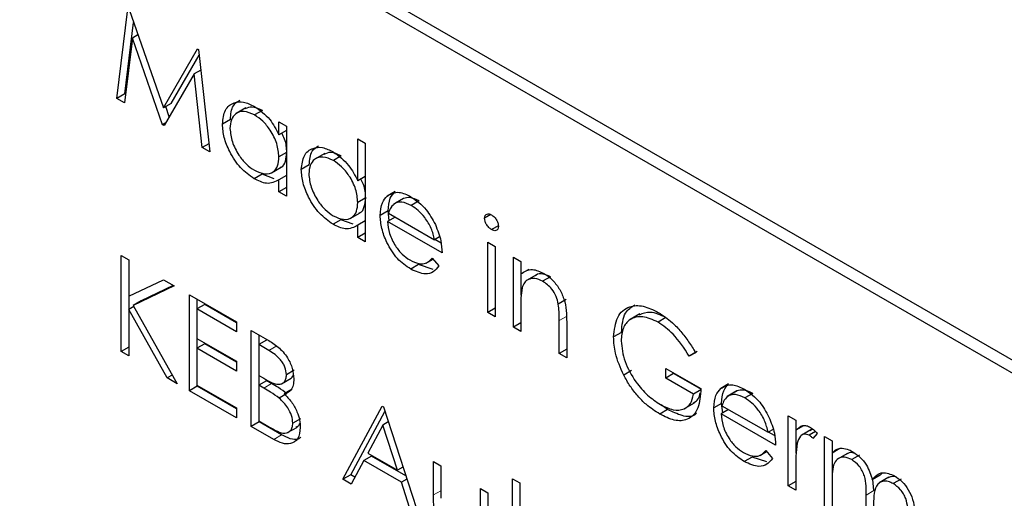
# Paper-space layout 'Blatt2' of a CAD drawing. Header units: millimetres. Extents: x 5 to 418, y 2 to 292.
# Tile 33 of 53: x 97.67 to 100.62, y 202.28 to 203.72. Entities that reach past the tile are written whole.
import ezdxf

# ---------------------------------------------------------------- set-up
doc = ezdxf.new("R2010")
doc.units = ezdxf.units.MM

psp = doc.layouts.new('Blatt2')

# ---------------------------------------------------------------- linework, layer by layer
at = {"color": 7, "linetype": 'Continuous', "lineweight": 25}
for p, q in [((109.5186, 197.5756), (97.6157, 204.447)), ((109.4849, 197.5561), (97.6998, 204.3595)), ((97.9583, 203.4845), (97.9912, 203.7535)), ((97.9944, 203.7517), (98.0974, 203.4559)), ((97.9818, 203.4981), (98.0081, 203.7124)), ((98.0046, 203.6654), (97.9808, 203.4715)), ((98.0211, 203.6749), (98.0046, 203.6654)), ((98.095, 203.4055), (98.0046, 203.6654)), ((98.0974, 203.4559), (98.2001, 203.6329)), ((98.2001, 203.6329), (98.2034, 203.631)), ((98.2034, 203.631), (98.2365, 203.3238)), ((98.121, 203.4695), (98.2052, 203.6145)), ((98.1901, 203.5579), (98.1001, 203.4026)), ((98.21, 203.5694), (98.1901, 203.5579)), ((98.214, 203.3368), (98.1901, 203.5579)), ((97.9818, 203.4981), (97.9583, 203.4845)), ((97.9808, 203.4715), (97.9583, 203.4845)), ((97.9839, 203.4969), (97.9818, 203.4981)), ((98.121, 203.4695), (98.0974, 203.4559)), ((98.1153, 203.4288), (98.1044, 203.4599)), ((98.345, 203.4557), (98.3155, 203.4387)), ((98.3945, 203.4482), (98.3709, 203.4346)), ((98.1052, 203.4114), (98.095, 203.4055)), ((98.1001, 203.4026), (98.095, 203.4055)), ((98.2985, 203.4211), (98.2749, 203.4075)), ((98.4444, 203.3754), (98.4444, 203.4143)), ((98.4444, 203.4143), (98.4668, 203.4014)), ((98.4668, 203.4014), (98.4668, 203.1909)), ((98.4668, 203.3883), (98.4444, 203.3754)), ((98.2339, 203.3483), (98.214, 203.3368)), ((98.2365, 203.3238), (98.214, 203.3368)), ((98.681, 203.237), (98.681, 203.3627)), ((98.681, 203.3627), (98.7034, 203.3497)), ((98.7034, 203.3497), (98.7034, 203.0543)), ((98.4668, 203.3216), (98.4444, 203.3086)), ((98.5817, 203.3191), (98.5522, 203.3021)), ((98.6312, 203.3116), (98.6076, 203.298)), ((98.4215, 203.2607), (98.451, 203.2777)), ((98.5351, 203.2845), (98.5115, 203.2709)), ((98.3935, 203.2567), (98.3699, 203.2431)), ((98.4301, 203.2432), (98.3935, 203.2567)), ((98.4668, 203.2532), (98.4444, 203.2402)), ((98.7034, 203.2499), (98.681, 203.237)), ((98.4444, 203.2038), (98.4444, 203.2402)), ((98.4668, 203.2168), (98.4444, 203.2038)), ((98.4668, 203.1909), (98.4444, 203.2038)), ((98.7928, 203.2049), (98.7692, 203.1913)), ((98.7034, 203.1849), (98.681, 203.172)), ((98.818, 203.184), (98.7885, 203.167)), ((98.8182, 203.1839), (98.7946, 203.1703)), ((98.8652, 203.1765), (98.8416, 203.1629)), ((98.6582, 203.1241), (98.6876, 203.1411)), ((98.7718, 203.1467), (98.7482, 203.1331)), ((98.793, 203.1282), (98.7706, 203.1152)), ((98.7755, 203.1181), (98.7718, 203.1467)), ((98.7729, 203.1397), (98.9113, 203.0599)), ((99.0807, 203.1354), (99.0616, 203.1244)), ((98.6302, 203.1201), (98.6066, 203.1065)), ((98.6668, 203.1066), (98.6302, 203.1201)), ((98.7034, 203.1166), (98.681, 203.1036)), ((98.681, 203.0672), (98.681, 203.1036)), ((98.9337, 203.0211), (98.7706, 203.1152)), ((99.1029, 203.1023), (99.0823, 203.0904)), ((98.7034, 203.0801), (98.681, 203.0672)), ((98.7034, 203.0543), (98.681, 203.0672)), ((98.9263, 203.0685), (98.9113, 203.0599)), ((98.9308, 203.05), (98.9125, 203.0605)), ((99.0712, 203.0525), (99.0936, 203.0396)), ((99.0712, 202.842), (99.0712, 203.0525)), ((99.0936, 203.0396), (99.0936, 202.8291)), ((97.9711, 203.0129), (97.9935, 202.9999)), ((97.9711, 202.7248), (97.9711, 203.0129)), ((97.9935, 202.9999), (97.9935, 202.8902)), ((98.8635, 202.9854), (98.8399, 202.9718)), ((98.9076, 202.9711), (98.8635, 202.9854)), ((98.8866, 202.9901), (98.9068, 203.0018)), ((98.9042, 203.0049), (98.9241, 202.9813)), ((99.148, 203.0082), (99.1704, 202.9952)), ((99.148, 202.7977), (99.148, 203.0082)), ((99.1704, 202.9952), (99.1704, 202.9573)), ((99.1939, 202.9709), (99.1704, 202.9573)), ((99.1715, 202.8932), (99.1715, 202.958)), ((99.217, 202.9544), (99.1875, 202.9374)), ((97.9935, 202.8902), (98.0974, 202.9399)), ((98.1294, 202.9215), (98.0068, 202.863)), ((98.1271, 202.9228), (98.0304, 202.8766)), ((98.0974, 202.9399), (98.1294, 202.9215)), ((99.2594, 202.9489), (99.2358, 202.9353)), ((98.1757, 202.8947), (98.3165, 202.8135)), ((98.1757, 202.6066), (98.1757, 202.8947)), ((97.9946, 202.8516), (97.9946, 202.8908)), ((98.0304, 202.8766), (98.0068, 202.863)), ((98.0068, 202.863), (98.139, 202.6279)), ((98.2217, 202.8658), (98.1981, 202.8522)), ((98.1993, 202.8529), (98.1993, 202.8811)), ((98.3165, 202.8111), (98.2217, 202.8658)), ((99.3064, 202.8803), (99.2828, 202.8667)), ((98.0087, 202.8597), (97.9935, 202.8509)), ((97.9935, 202.8509), (97.9935, 202.7119)), ((98.1091, 202.6451), (97.9935, 202.8509)), ((98.1981, 202.8522), (98.1981, 202.7636)), ((98.3165, 202.7839), (98.1981, 202.8522)), ((99.0936, 202.8549), (99.0712, 202.842)), ((99.0936, 202.8291), (99.0712, 202.842)), ((99.1704, 202.8609), (99.1704, 202.7847)), ((99.5278, 202.8372), (99.4984, 202.8202)), ((98.3165, 202.8135), (98.3165, 202.7839)), ((99.1704, 202.8106), (99.148, 202.7977)), ((99.2855, 202.7183), (99.2855, 202.8173)), ((99.3079, 202.8129), (99.3079, 202.7054)), ((99.6056, 202.8266), (99.582, 202.813)), ((98.3612, 202.7876), (98.4099, 202.7595)), ((98.3612, 202.4996), (98.3612, 202.7876)), ((98.3848, 202.7458), (98.3848, 202.774)), ((99.1704, 202.7847), (99.148, 202.7977)), ((99.4722, 202.7819), (99.4486, 202.7683)), ((98.1981, 202.7636), (98.3165, 202.6953)), ((98.2217, 202.7477), (98.1981, 202.7341)), ((98.1993, 202.7347), (98.1993, 202.7629)), ((98.3165, 202.693), (98.2217, 202.7477)), ((98.4072, 202.7588), (98.3836, 202.7452)), ((98.3836, 202.7452), (98.3836, 202.6528)), ((98.414, 202.7276), (98.3836, 202.7452)), ((97.9935, 202.7377), (97.9711, 202.7248)), ((97.9935, 202.7119), (97.9711, 202.7248)), ((98.1981, 202.7341), (98.1981, 202.6233)), ((98.3165, 202.6657), (98.1981, 202.7341)), ((99.3079, 202.7312), (99.2855, 202.7183)), ((99.3079, 202.7054), (99.2855, 202.7183)), ((99.6992, 202.7245), (99.6757, 202.7109)), ((99.6948, 202.7209), (99.6757, 202.7109)), ((98.3165, 202.6953), (98.3165, 202.6657)), ((98.4903, 202.6684), (98.4668, 202.6548)), ((99.5027, 202.6672), (99.4792, 202.6536)), ((99.6053, 202.674), (99.7108, 202.6131)), ((99.6053, 202.6444), (99.6053, 202.674)), ((99.6289, 202.6581), (99.6053, 202.6444)), ((99.6289, 202.6581), (99.6289, 202.6604)), ((99.712, 202.6101), (99.6289, 202.6581)), ((98.1243, 202.6539), (98.1091, 202.6451)), ((98.139, 202.6279), (98.1091, 202.6451)), ((98.3836, 202.6528), (98.3987, 202.6441)), ((98.4072, 202.6369), (98.3836, 202.6233)), ((98.3848, 202.624), (98.3848, 202.6521)), ((98.422, 202.6283), (98.4072, 202.6369)), ((98.4519, 202.6273), (98.4814, 202.6443)), ((99.6884, 202.5964), (99.6053, 202.6444)), ((99.7938, 202.627), (99.7702, 202.6134)), ((98.1993, 202.6203), (98.1757, 202.6066)), ((98.3165, 202.5254), (98.1757, 202.6066)), ((98.1981, 202.6233), (98.3165, 202.555)), ((98.1993, 202.6203), (98.1993, 202.6226)), ((98.3165, 202.5526), (98.1993, 202.6203)), ((98.3836, 202.6233), (98.3836, 202.5162)), ((98.3985, 202.6147), (98.3836, 202.6233)), ((98.4687, 202.598), (98.4451, 202.5844)), ((98.4839, 202.6114), (98.4603, 202.5978)), ((99.7102, 202.609), (99.6884, 202.5964)), ((99.819, 202.6061), (99.7895, 202.5891)), ((99.8192, 202.606), (99.7956, 202.5924)), ((99.8662, 202.5986), (99.8426, 202.585)), ((99.6618, 202.5533), (99.6913, 202.5703)), ((99.7728, 202.5689), (99.7492, 202.5553)), ((99.7765, 202.5402), (99.7728, 202.5689)), ((98.3165, 202.555), (98.3165, 202.5254)), ((98.6363, 202.3408), (98.7546, 202.5605)), ((98.6598, 202.3544), (98.7623, 202.5447)), ((98.7546, 202.5605), (98.7578, 202.5587)), ((98.7578, 202.5587), (98.8729, 202.2042)), ((99.6108, 202.5503), (99.5873, 202.5367)), ((99.6108, 202.5503), (99.5913, 202.5643)), ((99.794, 202.5503), (99.7716, 202.5374)), ((99.9347, 202.4432), (99.7716, 202.5374)), ((99.7739, 202.5619), (99.9123, 202.482)), ((98.3848, 202.5132), (98.3612, 202.4996)), ((98.3836, 202.5162), (98.4155, 202.4978)), ((98.3848, 202.5132), (98.3848, 202.5155)), ((98.4523, 202.4742), (98.3848, 202.5132)), ((98.5095, 202.5229), (98.486, 202.5093)), ((98.7726, 202.5132), (98.7559, 202.5036)), ((99.9731, 202.5318), (99.9955, 202.5189)), ((99.9731, 202.3213), (99.9731, 202.5318)), ((99.9955, 202.5189), (99.9955, 202.4879)), ((98.4287, 202.4606), (98.3612, 202.4996)), ((98.4702, 202.4809), (98.4997, 202.4979)), ((98.7559, 202.5036), (98.7108, 202.4196)), ((98.7999, 202.3682), (98.7559, 202.5036)), ((99.9273, 202.4906), (99.9123, 202.482)), ((99.9318, 202.4721), (99.9135, 202.4827)), ((100.019, 202.5015), (99.9955, 202.4879)), ((99.9966, 202.419), (99.9966, 202.4886)), ((100.0406, 202.4894), (100.0112, 202.4724)), ((100.0543, 202.4843), (100.0357, 202.4735)), ((100.0594, 202.4785), (100.0471, 202.4632)), ((100.0818, 202.4691), (100.1042, 202.4562)), ((100.0818, 202.2586), (100.0818, 202.4691)), ((100.1042, 202.4562), (100.1042, 202.4196)), ((98.7108, 202.4196), (98.7999, 202.3682)), ((99.8876, 202.4123), (99.9078, 202.4239)), ((99.9052, 202.427), (99.9251, 202.4035)), ((100.1278, 202.4332), (100.1042, 202.4196)), ((100.1054, 202.3432), (100.1054, 202.4203)), ((100.1503, 202.4186), (100.1209, 202.4016)), ((98.6986, 202.3971), (98.6607, 202.3267)), ((98.7222, 202.4107), (98.6986, 202.3971)), ((98.8117, 202.3318), (98.6986, 202.3971)), ((98.8252, 202.3513), (98.7222, 202.4107)), ((98.9081, 202.3944), (98.9305, 202.3814)), ((98.9081, 202.2938), (98.9081, 202.3944)), ((99.8645, 202.4076), (99.8409, 202.394)), ((99.9086, 202.3932), (99.8645, 202.4076)), ((100.1867, 202.4136), (100.1632, 202.4)), ((98.8165, 202.3778), (98.7999, 202.3682)), ((98.9305, 202.3814), (98.9305, 202.2838)), ((99.9955, 202.3792), (99.9955, 202.3084)), ((100.2486, 202.3528), (100.2553, 202.36)), ((98.6598, 202.3544), (98.6363, 202.3408)), ((98.6607, 202.3267), (98.6363, 202.3408)), ((98.6719, 202.3474), (98.6598, 202.3544)), ((98.8284, 202.3414), (98.8117, 202.3318)), ((98.8486, 202.2182), (98.8117, 202.3318)), ((99.1448, 202.3427), (99.1672, 202.3298)), ((99.1448, 202.2577), (99.1448, 202.3427)), ((99.9955, 202.3343), (99.9731, 202.3213)), ((100.1042, 202.3342), (100.1042, 202.2456)), ((100.2486, 202.3528), (100.2251, 202.3392)), ((100.2301, 202.3072), (100.2271, 202.3404)), ((100.275, 202.3468), (100.2456, 202.3298)), ((100.3116, 202.3415), (100.288, 202.3279)), ((99.0488, 202.3131), (99.0712, 202.3002)), ((99.0488, 202.2155), (99.0488, 202.3131)), ((99.1672, 202.3298), (99.1672, 202.2448)), ((99.9955, 202.3084), (99.9731, 202.3213)), ((99.0712, 202.3002), (99.0712, 202.1977)), ((100.2065, 202.1866), (100.2065, 202.2936))]:
    psp.add_line(p, q, dxfattribs=at)
at = {"color": 7, "linetype": 'Continuous', "lineweight": 18}
for p, q in [((99.3091, 202.8309), (99.2855, 202.8173)), ((98.4376, 202.7412), (98.414, 202.7276)), ((98.422, 202.6283), (98.3985, 202.6147)), ((98.4523, 202.4742), (98.4287, 202.4606)), ((98.9305, 202.3067), (98.9081, 202.2938)), ((100.2301, 202.3072), (100.2065, 202.2936))]:
    psp.add_line(p, q, dxfattribs=at)
psp.add_open_spline([(90.3576, 211.7989), (91.2538, 211.2217), (93.0464, 210.0672), (95.7815, 208.3584), (98.5502, 206.6663), (101.3963, 204.9685), (104.32, 203.266), (107.3231, 201.5599), (110.3647, 199.8751), (113.9739, 197.9209), (116.6081, 196.5524), (118.197, 195.727)], degree=3, knots=[0, 0, 0, 0, 0.102353, 0.204722, 0.307135, 0.409563, 0.516471, 0.623396, 0.730373, 0.837366, 1, 1, 1, 1], dxfattribs=at)
at = {"color": 7, "linetype": 'Continuous', "lineweight": 25}
for points, knots in [([(90.5024, 211.4998), (91.1916, 211.0512), (93.1153, 209.7988), (96.4301, 207.7333), (100.4428, 205.3014), (104.6157, 202.8635), (108.8617, 200.4663), (113.015, 198.204), (116.1849, 196.529), (117.9214, 195.6441), (118.3452, 195.4281)], [0, 0, 0, 0, 0.079167, 0.220979, 0.371612, 0.522329, 0.673084, 0.823745, 0.956982, 1, 1, 1, 1]), ([(98.2749, 203.4075), (98.2766, 203.4226), (98.2801, 203.4529), (98.3065, 203.4728), (98.3377, 203.4764), (98.3596, 203.4659), (98.3706, 203.4606)], [0, 0, 0, 0, 0.279413, 0.559191, 0.779548, 1, 1, 1, 1]), ([(98.2985, 203.4211), (98.2999, 203.4368), (98.3023, 203.464), (98.3195, 203.4745), (98.3269, 203.479)], [0, 0, 0, 0, 0.573159, 1, 1, 1, 1]), ([(98.3945, 203.4482), (98.3836, 203.4533), (98.3639, 203.4625), (98.3493, 203.4557), (98.3427, 203.4527)], [0, 0, 0, 0, 0.551084, 1, 1, 1, 1]), ([(98.3706, 203.4606), (98.3871, 203.449), (98.4165, 203.4281), (98.4359, 203.3915), (98.4444, 203.3754)], [0, 0, 0, 0, 0.559062, 1, 1, 1, 1]), ([(98.3709, 203.4346), (98.3602, 203.4393), (98.3389, 203.4488), (98.3146, 203.4409), (98.3, 203.4218), (98.2982, 203.4035), (98.2973, 203.3943)], [0, 0, 0, 0, 0.279767, 0.559291, 0.779719, 1, 1, 1, 1]), ([(98.4444, 203.3086), (98.4432, 203.3218), (98.4408, 203.3481), (98.4206, 203.3872), (98.3964, 203.4176), (98.3794, 203.4289), (98.3709, 203.4346)], [0, 0, 0, 0, 0.27966, 0.55921, 0.779487, 1, 1, 1, 1]), ([(98.3699, 203.2431), (98.3559, 203.2531), (98.3279, 203.2731), (98.2969, 203.3207), (98.2777, 203.3677), (98.2758, 203.3942), (98.2749, 203.4075)], [0, 0, 0, 0, 0.279573, 0.559333, 0.779589, 1, 1, 1, 1]), ([(98.2973, 203.3943), (98.2988, 203.3811), (98.3018, 203.3548), (98.3214, 203.316), (98.3456, 203.2859), (98.3623, 203.2743), (98.3707, 203.2685)], [0, 0, 0, 0, 0.279429, 0.559146, 0.77957, 1, 1, 1, 1]), ([(98.468, 203.3222), (98.4673, 203.3355), (98.4663, 203.3546), (98.4558, 203.3741), (98.4525, 203.3801)], [0, 0, 0, 0, 0.692809, 1, 1, 1, 1]), ([(98.5115, 203.2709), (98.5133, 203.286), (98.5167, 203.3163), (98.5431, 203.3362), (98.5743, 203.3398), (98.5963, 203.3292), (98.6073, 203.324)], [0, 0, 0, 0, 0.279413, 0.559191, 0.779548, 1, 1, 1, 1]), ([(98.5351, 203.2845), (98.5365, 203.3001), (98.539, 203.3274), (98.5562, 203.3379), (98.5635, 203.3424)], [0, 0, 0, 0, 0.573159, 1, 1, 1, 1]), ([(98.3707, 203.2685), (98.3814, 203.2638), (98.4028, 203.2545), (98.4277, 203.2612), (98.4422, 203.2807), (98.4437, 203.2993), (98.4444, 203.3086)], [0, 0, 0, 0, 0.2798222, 0.5593866, 0.7796028, 1, 1, 1, 1]), ([(98.4475, 203.2772), (98.4488, 203.2775), (98.457, 203.2792), (98.4654, 203.2951), (98.4671, 203.3132), (98.468, 203.3222)], [0, 0, 0, 0, 0.086461, 0.543043, 1, 1, 1, 1]), ([(98.6076, 203.298), (98.5969, 203.3027), (98.5755, 203.3122), (98.5512, 203.3042), (98.5367, 203.2851), (98.5348, 203.2668), (98.5339, 203.2577)], [0, 0, 0, 0, 0.279767, 0.559291, 0.779719, 1, 1, 1, 1]), ([(98.6312, 203.3116), (98.6203, 203.3167), (98.6005, 203.3259), (98.5859, 203.3191), (98.5794, 203.316)], [0, 0, 0, 0, 0.551084, 1, 1, 1, 1]), ([(98.6073, 203.324), (98.6238, 203.3119), (98.6533, 203.2902), (98.6725, 203.2533), (98.681, 203.237)], [0, 0, 0, 0, 0.558426, 1, 1, 1, 1]), ([(98.681, 203.172), (98.6798, 203.1852), (98.6775, 203.2115), (98.6573, 203.2506), (98.633, 203.281), (98.6161, 203.2923), (98.6076, 203.298)], [0, 0, 0, 0, 0.27966, 0.55921, 0.779487, 1, 1, 1, 1]), ([(98.6066, 203.1065), (98.5926, 203.1165), (98.5645, 203.1365), (98.5335, 203.1841), (98.5144, 203.2311), (98.5125, 203.2576), (98.5115, 203.2709)], [0, 0, 0, 0, 0.279573, 0.559333, 0.779589, 1, 1, 1, 1]), ([(98.5339, 203.2577), (98.5354, 203.2445), (98.5385, 203.2182), (98.5581, 203.1794), (98.5822, 203.1493), (98.599, 203.1377), (98.6074, 203.1319)], [0, 0, 0, 0, 0.279429, 0.559146, 0.77957, 1, 1, 1, 1]), ([(98.4444, 203.2402), (98.4326, 203.2341), (98.4114, 203.2231), (98.3826, 203.237), (98.3699, 203.2431)], [0, 0, 0, 0, 0.558763, 1, 1, 1, 1]), ([(98.7046, 203.1856), (98.704, 203.1989), (98.7031, 203.2176), (98.6928, 203.2366), (98.6899, 203.2421)], [0, 0, 0, 0, 0.709762, 1, 1, 1, 1]), ([(98.7482, 203.1331), (98.7493, 203.1468), (98.7513, 203.1712), (98.7637, 203.1851), (98.7692, 203.1913)], [0, 0, 0, 0, 0.559427, 1, 1, 1, 1]), ([(98.7692, 203.1913), (98.7804, 203.1975), (98.8004, 203.2088), (98.8282, 203.1953), (98.8404, 203.1894)], [0, 0, 0, 0, 0.558577, 1, 1, 1, 1]), ([(98.7718, 203.1467), (98.7729, 203.1604), (98.7749, 203.1848), (98.7873, 203.1987), (98.7928, 203.2049)], [0, 0, 0, 0, 0.559427, 1, 1, 1, 1]), ([(98.8652, 203.1765), (98.8555, 203.1811), (98.8382, 203.1893), (98.8243, 203.1855), (98.8182, 203.1839)], [0, 0, 0, 0, 0.559458, 1, 1, 1, 1]), ([(98.8404, 203.1894), (98.8567, 203.1779), (98.8856, 203.1573), (98.9052, 203.1214), (98.9139, 203.1056)], [0, 0, 0, 0, 0.558919, 1, 1, 1, 1]), ([(98.6074, 203.1319), (98.6181, 203.1272), (98.6394, 203.1179), (98.6643, 203.1246), (98.6788, 203.1441), (98.6803, 203.1627), (98.681, 203.172)], [0, 0, 0, 0, 0.279822, 0.559387, 0.779603, 1, 1, 1, 1]), ([(98.6841, 203.1406), (98.6854, 203.1409), (98.6937, 203.1426), (98.702, 203.1585), (98.7038, 203.1766), (98.7046, 203.1856)], [0, 0, 0, 0, 0.0864613, 0.543043, 1, 1, 1, 1]), ([(98.7946, 203.1703), (98.7892, 203.1663), (98.7794, 203.1592), (98.7749, 203.1457), (98.7729, 203.1397)], [0, 0, 0, 0, 0.558795, 1, 1, 1, 1]), ([(98.8416, 203.1629), (98.8319, 203.1675), (98.8146, 203.1757), (98.8007, 203.1719), (98.7946, 203.1703)], [0, 0, 0, 0, 0.559458, 1, 1, 1, 1]), ([(98.9113, 203.0599), (98.9086, 203.0714), (98.9031, 203.0945), (98.884, 203.1255), (98.8627, 203.1488), (98.8486, 203.1582), (98.8416, 203.1629)], [0, 0, 0, 0, 0.280138, 0.559194, 0.779598, 1, 1, 1, 1]), ([(98.8399, 202.9718), (98.826, 202.9813), (98.7983, 203.0001), (98.7685, 203.0481), (98.7512, 203.094), (98.7492, 203.1201), (98.7482, 203.1331)], [0, 0, 0, 0, 0.279885, 0.558859, 0.779462, 1, 1, 1, 1]), ([(99.0616, 203.1244), (99.062, 203.1275), (99.0628, 203.1339), (99.0687, 203.1376), (99.0754, 203.1381), (99.08, 203.1358), (99.0823, 203.1347)], [0, 0, 0, 0, 0.279289, 0.558897, 0.779452, 1, 1, 1, 1]), ([(99.0823, 203.1347), (99.0853, 203.1327), (99.0912, 203.1285), (99.098, 203.1188), (99.1025, 203.1089), (99.1029, 203.1032), (99.1032, 203.1004)], [0, 0, 0, 0, 0.279869, 0.559866, 0.779911, 1, 1, 1, 1]), ([(98.681, 203.1036), (98.6692, 203.0975), (98.6481, 203.0865), (98.6193, 203.1004), (98.6066, 203.1065)], [0, 0, 0, 0, 0.558763, 1, 1, 1, 1]), ([(98.7706, 203.1152), (98.7717, 203.1032), (98.774, 203.0791), (98.7917, 203.0431), (98.8138, 203.0149), (98.8293, 203.0045), (98.8371, 202.9993)], [0, 0, 0, 0, 0.279963, 0.559359, 0.779526, 1, 1, 1, 1]), ([(98.9139, 203.1056), (98.9203, 203.0892), (98.932, 203.0598), (98.9332, 203.0329), (98.9337, 203.0211)], [0, 0, 0, 0, 0.5588968, 1, 1, 1, 1]), ([(99.0823, 203.0904), (99.0794, 203.0924), (99.0735, 203.0965), (99.0668, 203.1062), (99.0624, 203.116), (99.0619, 203.1216), (99.0616, 203.1244)], [0, 0, 0, 0, 0.279784, 0.559698, 0.779921, 1, 1, 1, 1]), ([(99.1032, 203.1004), (99.1028, 203.0972), (99.1019, 203.0909), (99.0959, 203.0874), (99.0893, 203.087), (99.0846, 203.0892), (99.0823, 203.0904)], [0, 0, 0, 0, 0.27916, 0.558862, 0.779356, 1, 1, 1, 1]), ([(98.8371, 202.9993), (98.8463, 202.995), (98.8614, 202.988), (98.8807, 202.9874), (98.8941, 202.9937), (98.9008, 203.0011), (98.9042, 203.0049)], [0, 0, 0, 0, 0.339465, 0.559626, 0.779498, 1, 1, 1, 1]), ([(98.9241, 202.9813), (98.919, 202.9747), (98.9088, 202.9616), (98.8802, 202.9537), (98.8552, 202.9649), (98.8399, 202.9718)], [0, 0, 0, 0, 0.280919, 0.561407, 1, 1, 1, 1]), ([(99.1704, 202.9573), (99.181, 202.9644), (99.2, 202.9771), (99.2276, 202.9645), (99.2397, 202.9589)], [0, 0, 0, 0, 0.559141, 1, 1, 1, 1]), ([(99.2594, 202.9489), (99.2516, 202.9524), (99.236, 202.9593), (99.2207, 202.9577), (99.215, 202.9528), (99.2143, 202.9522)], [0, 0, 0, 0, 0.4662605, 0.9329678, 1, 1, 1, 1]), ([(99.2397, 202.9589), (99.2479, 202.9534), (99.2642, 202.9423), (99.2857, 202.9147), (99.3074, 202.8685), (99.3077, 202.8358), (99.3079, 202.8129)], [0, 0, 0, 0, 0.187021, 0.37389, 0.56061, 1, 1, 1, 1]), ([(99.2358, 202.9353), (99.2279, 202.9389), (99.2121, 202.9461), (99.1936, 202.942), (99.1801, 202.9321), (99.1759, 202.9209), (99.1738, 202.9154)], [0, 0, 0, 0, 0.279553, 0.559373, 0.779703, 1, 1, 1, 1]), ([(99.2828, 202.8667), (99.281, 202.8745), (99.2775, 202.8899), (99.2613, 202.9177), (99.2455, 202.9286), (99.2358, 202.9353)], [0, 0, 0, 0, 0.281192, 0.561331, 1, 1, 1, 1]), ([(99.1738, 202.9154), (99.1726, 202.9056), (99.1703, 202.8881), (99.1703, 202.8692), (99.1704, 202.8609)], [0, 0, 0, 0, 0.559658, 1, 1, 1, 1]), ([(99.2855, 202.8173), (99.2855, 202.8263), (99.2856, 202.8423), (99.2837, 202.8592), (99.2828, 202.8667)], [0, 0, 0, 0, 0.560255, 1, 1, 1, 1]), ([(99.4486, 202.7683), (99.451, 202.7894), (99.456, 202.8317), (99.4919, 202.8617), (99.5366, 202.8645), (99.5674, 202.8496), (99.5828, 202.8421)], [0, 0, 0, 0, 0.2795897, 0.5590718, 0.7794111, 1, 1, 1, 1]), ([(99.4722, 202.7819), (99.4741, 202.8038), (99.4776, 202.8424), (99.5017, 202.8578), (99.5121, 202.8645)], [0, 0, 0, 0, 0.5674801, 1, 1, 1, 1]), ([(99.6056, 202.8266), (99.5896, 202.834), (99.5594, 202.8478), (99.5363, 202.8385), (99.5255, 202.8341)], [0, 0, 0, 0, 0.530787, 1, 1, 1, 1]), ([(99.5828, 202.8421), (99.597, 202.8327), (99.6206, 202.8171), (99.651, 202.785), (99.6745, 202.7543), (99.6881, 202.732), (99.6948, 202.7209)], [0, 0, 0, 0, 0.339527, 0.559586, 0.779731, 1, 1, 1, 1]), ([(99.582, 202.813), (99.5662, 202.8199), (99.5347, 202.8337), (99.4978, 202.8242), (99.4752, 202.7971), (99.4724, 202.77), (99.471, 202.7565)], [0, 0, 0, 0, 0.2798474, 0.5595549, 0.7798473, 1, 1, 1, 1]), ([(99.6757, 202.7109), (99.6602, 202.7345), (99.6327, 202.7766), (99.5975, 202.8019), (99.582, 202.813)], [0, 0, 0, 0, 0.5598397, 1, 1, 1, 1]), ([(98.4099, 202.7595), (98.4206, 202.7531), (98.4419, 202.7403), (98.47, 202.7094), (98.4863, 202.673), (98.4882, 202.6526), (98.4892, 202.6424)], [0, 0, 0, 0, 0.2813174, 0.559922, 0.7799345, 1, 1, 1, 1]), ([(99.4792, 202.6536), (99.4693, 202.6757), (99.4517, 202.7153), (99.4495, 202.7521), (99.4486, 202.7683)], [0, 0, 0, 0, 0.559317, 1, 1, 1, 1]), ([(99.471, 202.7565), (99.4735, 202.736), (99.4786, 202.6949), (99.5117, 202.6356), (99.5502, 202.5912), (99.5762, 202.5738), (99.5892, 202.5651)], [0, 0, 0, 0, 0.2790614, 0.5585842, 0.7792365, 1, 1, 1, 1]), ([(98.4668, 202.6548), (98.466, 202.6623), (98.465, 202.6736), (98.4571, 202.6891), (98.4422, 202.7101), (98.4265, 202.7198), (98.414, 202.7276)], [0, 0, 0, 0, 0.249284, 0.374925, 0.500645, 1, 1, 1, 1]), ([(98.3987, 202.6441), (98.4143, 202.6351), (98.4339, 202.6239), (98.4532, 202.6273), (98.4607, 202.633), (98.4659, 202.6421), (98.4665, 202.6506), (98.4668, 202.6548)], [0, 0, 0, 0, 0.498607, 0.624009, 0.749401, 0.874736, 1, 1, 1, 1]), ([(98.4687, 202.598), (98.46, 202.6042), (98.4445, 202.6154), (98.4289, 202.6244), (98.422, 202.6283)], [0, 0, 0, 0, 0.559734, 1, 1, 1, 1]), ([(98.4892, 202.6424), (98.4887, 202.6358), (98.4879, 202.6227), (98.4797, 202.6044), (98.4676, 202.6003), (98.4603, 202.5978)], [0, 0, 0, 0, 0.280867, 0.561527, 1, 1, 1, 1]), ([(98.4783, 202.643), (98.4803, 202.6441), (98.4843, 202.6465), (98.4864, 202.6514), (98.4874, 202.6538)], [0, 0, 0, 0, 0.513084, 1, 1, 1, 1]), ([(99.5873, 202.5367), (99.5734, 202.5456), (99.5505, 202.5604), (99.5206, 202.5906), (99.4976, 202.6203), (99.4853, 202.6425), (99.4792, 202.6536)], [0, 0, 0, 0, 0.339789, 0.559872, 0.779908, 1, 1, 1, 1]), ([(99.7702, 202.6134), (99.7814, 202.6197), (99.8014, 202.6309), (99.8292, 202.6175), (99.8415, 202.6115)], [0, 0, 0, 0, 0.558577, 1, 1, 1, 1]), ([(99.7728, 202.5689), (99.7739, 202.5825), (99.7759, 202.6069), (99.7883, 202.6209), (99.7938, 202.627)], [0, 0, 0, 0, 0.559427, 1, 1, 1, 1]), ([(98.4451, 202.5844), (98.4365, 202.5906), (98.421, 202.6018), (98.4053, 202.6108), (98.3985, 202.6147)], [0, 0, 0, 0, 0.559734, 1, 1, 1, 1]), ([(98.4603, 202.5978), (98.4678, 202.5899), (98.4827, 202.5743), (98.4984, 202.546), (98.507, 202.519), (98.5079, 202.5039), (98.5083, 202.4964)], [0, 0, 0, 0, 0.280382, 0.559606, 0.779765, 1, 1, 1, 1]), ([(99.7108, 202.6131), (99.7093, 202.5922), (99.7062, 202.5506), (99.6747, 202.5174), (99.6315, 202.5146), (99.602, 202.5293), (99.5873, 202.5367)], [0, 0, 0, 0, 0.280351, 0.559367, 0.779371, 1, 1, 1, 1]), ([(99.5892, 202.5651), (99.6021, 202.5588), (99.6278, 202.5462), (99.6594, 202.5494), (99.6813, 202.5664), (99.6861, 202.5864), (99.6884, 202.5964)], [0, 0, 0, 0, 0.280254, 0.559912, 0.779941, 1, 1, 1, 1]), ([(99.6877, 202.5696), (99.6934, 202.573), (99.7038, 202.5792), (99.7072, 202.5938), (99.7087, 202.6003)], [0, 0, 0, 0, 0.551016, 1, 1, 1, 1]), ([(99.7492, 202.5553), (99.7503, 202.5689), (99.7523, 202.5933), (99.7647, 202.6073), (99.7702, 202.6134)], [0, 0, 0, 0, 0.559427, 1, 1, 1, 1]), ([(99.8662, 202.5986), (99.8565, 202.6032), (99.8392, 202.6115), (99.8253, 202.6077), (99.8192, 202.606)], [0, 0, 0, 0, 0.5594582, 1, 1, 1, 1]), ([(99.8415, 202.6115), (99.8577, 202.6), (99.8866, 202.5794), (99.9062, 202.5435), (99.9149, 202.5277)], [0, 0, 0, 0, 0.5589188, 1, 1, 1, 1]), ([(98.486, 202.5093), (98.4852, 202.5168), (98.4837, 202.5318), (98.4693, 202.5607), (98.4543, 202.5754), (98.4451, 202.5844)], [0, 0, 0, 0, 0.279944, 0.560429, 1, 1, 1, 1]), ([(99.7956, 202.5924), (99.7902, 202.5884), (99.7805, 202.5813), (99.7759, 202.5678), (99.7739, 202.5619)], [0, 0, 0, 0, 0.558795, 1, 1, 1, 1]), ([(99.8426, 202.585), (99.8329, 202.5896), (99.8156, 202.5979), (99.8017, 202.5941), (99.7956, 202.5924)], [0, 0, 0, 0, 0.5594582, 1, 1, 1, 1]), ([(99.9123, 202.482), (99.9096, 202.4935), (99.9041, 202.5166), (99.885, 202.5477), (99.8637, 202.5709), (99.8496, 202.5803), (99.8426, 202.585)], [0, 0, 0, 0, 0.280138, 0.559194, 0.779598, 1, 1, 1, 1]), ([(99.6978, 202.5398), (99.6962, 202.5379), (99.6865, 202.5265), (99.6542, 202.5296), (99.6253, 202.5434), (99.6108, 202.5503)], [0, 0, 0, 0, 0.089239, 0.543973, 1, 1, 1, 1]), ([(99.8409, 202.394), (99.827, 202.4034), (99.7993, 202.4223), (99.7695, 202.4702), (99.7522, 202.5162), (99.7502, 202.5422), (99.7492, 202.5553)], [0, 0, 0, 0, 0.279885, 0.558859, 0.779462, 1, 1, 1, 1]), ([(99.7716, 202.5374), (99.7727, 202.5253), (99.775, 202.5012), (99.7927, 202.4652), (99.8148, 202.4371), (99.8303, 202.4266), (99.8381, 202.4214)], [0, 0, 0, 0, 0.279963, 0.559359, 0.779526, 1, 1, 1, 1]), ([(98.4155, 202.4978), (98.4318, 202.4884), (98.4562, 202.4743), (98.4777, 202.484), (98.4849, 202.4963), (98.4856, 202.505), (98.486, 202.5093)], [0, 0, 0, 0, 0.49936, 0.748736, 0.874399, 1, 1, 1, 1]), ([(98.4958, 202.498), (98.4983, 202.4988), (98.5035, 202.5003), (98.5058, 202.5061), (98.507, 202.5091)], [0, 0, 0, 0, 0.481247, 1, 1, 1, 1]), ([(99.9149, 202.5277), (99.9214, 202.5113), (99.933, 202.4819), (99.9342, 202.4551), (99.9347, 202.4432)], [0, 0, 0, 0, 0.558897, 1, 1, 1, 1]), ([(98.5083, 202.4964), (98.5069, 202.4843), (98.5039, 202.4602), (98.4815, 202.4458), (98.455, 202.4471), (98.4375, 202.4561), (98.4287, 202.4606)], [0, 0, 0, 0, 0.279141, 0.558654, 0.779059, 1, 1, 1, 1]), ([(99.9955, 202.4879), (100.0017, 202.4942), (100.0105, 202.503), (100.0276, 202.5028), (100.0358, 202.4989), (100.0399, 202.4969)], [0, 0, 0, 0, 0.558788, 0.779481, 1, 1, 1, 1]), ([(100.0498, 202.4891), (100.0478, 202.4897), (100.0431, 202.4912), (100.04, 202.4884), (100.0382, 202.4868)], [0, 0, 0, 0, 0.4111618, 1, 1, 1, 1]), ([(100.0399, 202.4969), (100.0438, 202.4942), (100.0507, 202.4892), (100.0568, 202.4818), (100.0594, 202.4785)], [0, 0, 0, 0, 0.559243, 1, 1, 1, 1]), ([(98.5102, 202.4673), (98.5077, 202.4651), (98.4997, 202.458), (98.4783, 202.4613), (98.4609, 202.4699), (98.4523, 202.4742)], [0, 0, 0, 0, 0.1892521, 0.5941339, 1, 1, 1, 1]), ([(99.9995, 202.4491), (99.998, 202.4365), (99.9953, 202.4141), (99.9954, 202.3898), (99.9955, 202.3792)], [0, 0, 0, 0, 0.559636, 1, 1, 1, 1]), ([(100.0357, 202.4735), (100.0304, 202.4753), (100.0198, 202.4787), (100.0063, 202.4696), (100.002, 202.4569), (99.9995, 202.4491)], [0, 0, 0, 0, 0.278336, 0.558768, 1, 1, 1, 1]), ([(100.0471, 202.4632), (100.0451, 202.4655), (100.0414, 202.4695), (100.0374, 202.4723), (100.0357, 202.4735)], [0, 0, 0, 0, 0.5603957, 1, 1, 1, 1]), ([(99.8381, 202.4214), (99.8473, 202.4171), (99.8624, 202.4101), (99.8817, 202.4096), (99.8951, 202.4159), (99.9018, 202.4233), (99.9052, 202.427)], [0, 0, 0, 0, 0.339465, 0.559626, 0.779498, 1, 1, 1, 1]), ([(100.1042, 202.4196), (100.1082, 202.4236), (100.1155, 202.4307), (100.1252, 202.4334), (100.1295, 202.4346)], [0, 0, 0, 0, 0.560148, 1, 1, 1, 1]), ([(100.1295, 202.4346), (100.1362, 202.4341), (100.1482, 202.4333), (100.1613, 202.4265), (100.1671, 202.4236)], [0, 0, 0, 0, 0.559743, 1, 1, 1, 1]), ([(100.1748, 202.4175), (100.1715, 202.4189), (100.161, 202.4231), (100.153, 202.4194), (100.1474, 202.4168)], [0, 0, 0, 0, 0.309221, 1, 1, 1, 1]), ([(100.1671, 202.4236), (100.1743, 202.4185), (100.1889, 202.4084), (100.2127, 202.3792), (100.2204, 202.3544), (100.2251, 202.3392)], [0, 0, 0, 0, 0.280809, 0.561507, 1, 1, 1, 1]), ([(99.9251, 202.4035), (99.92, 202.3969), (99.9098, 202.3837), (99.8812, 202.3758), (99.8562, 202.3871), (99.8409, 202.394)], [0, 0, 0, 0, 0.280919, 0.5614069, 1, 1, 1, 1]), ([(100.1632, 202.4), (100.1558, 202.4031), (100.1411, 202.4095), (100.1226, 202.4048), (100.1046, 202.3838), (100.1044, 202.3547), (100.1042, 202.3342)], [0, 0, 0, 0, 0.186544, 0.37335, 0.56013, 1, 1, 1, 1]), ([(100.2065, 202.2936), (100.2072, 202.3121), (100.2081, 202.3353), (100.1956, 202.3663), (100.1831, 202.3854), (100.1711, 202.3941), (100.1632, 202.4)], [0, 0, 0, 0, 0.500537, 0.625897, 0.751368, 1, 1, 1, 1]), ([(100.2251, 202.3392), (100.2292, 202.3445), (100.2375, 202.3552), (100.2594, 202.3641), (100.2796, 202.3563), (100.2919, 202.3515)], [0, 0, 0, 0, 0.281263, 0.562094, 1, 1, 1, 1]), ([(100.288, 202.3279), (100.2829, 202.3304), (100.2725, 202.3355), (100.2582, 202.3358), (100.2462, 202.3313), (100.2286, 202.3113), (100.2288, 202.2803), (100.2289, 202.2555)], [0, 0, 0, 0, 0.125317, 0.250662, 0.376086, 0.501515, 1, 1, 1, 1]), ([(100.297, 202.3476), (100.2967, 202.3477), (100.2914, 202.3499), (100.2825, 202.3495), (100.2755, 202.3462), (100.2723, 202.3448)], [0, 0, 0, 0, 0.023662, 0.556677, 1, 1, 1, 1]), ([(100.2919, 202.3515), (100.2995, 202.3463), (100.3146, 202.336), (100.3343, 202.31), (100.3531, 202.267), (100.3534, 202.2368), (100.3536, 202.2157)], [0, 0, 0, 0, 0.186885, 0.373579, 0.560268, 1, 1, 1, 1]), ([(100.3313, 202.2287), (100.3318, 202.2463), (100.3324, 202.2684), (100.319, 202.2972), (100.3068, 202.3146), (100.2955, 202.3226), (100.288, 202.3279)], [0, 0, 0, 0, 0.499445, 0.624933, 0.750561, 1, 1, 1, 1]), ([(98.9898, 202.133), (98.9759, 202.1423), (98.9483, 202.1608), (98.9095, 202.2253), (98.9086, 202.2678), (98.9081, 202.2938)], [0, 0, 0, 0, 0.28097, 0.559785, 1, 1, 1, 1])]:
    psp.add_open_spline(points, degree=3, knots=knots, dxfattribs=at)

doc.saveas('drawing.dxf')
